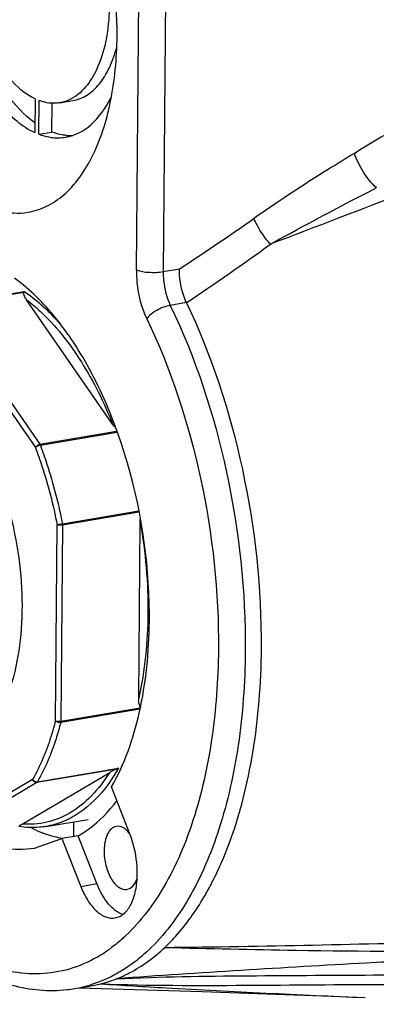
# Model space of a CAD drawing. Header units: millimetres. Extents: x 12 to 2508, y 25 to 1770.
# Tile 39 of 57: x 2197 to 2215, y 712 to 762. Entities that reach past the tile are written whole.
import ezdxf

# ---------------------------------------------------------------- set-up
doc = ezdxf.new("R2010")
doc.units = ezdxf.units.MM
for name, color, linetype in [('CABLE_PBL76', 7, 'Continuous'), ('COVER_J_ABL73', 7, 'Continuous'), ('COVER_J_PBL75', 7, 'Continuous'), ('new_view_8_VBL72', 7, 'Continuous'), ('PLATE_J_PBL74', 7, 'Continuous')]:
    doc.layers.add(name, color=color, linetype=linetype)

# ---------------------------------------------------------------- blocks, each defined once
blk = doc.blocks.new('PLATE_J_PBL74', base_point=(3054.368, 1390.301))
at = {"layer": 'PLATE_J_PBL74', "color": 7}
for p, q in [((3019.553, 1395.983), (3019.539, 1394.249)), ((3019.758, 1394.157), (3019.773, 1395.891)), ((3020.832, 1395.78), (3021.501, 1395.892)), ((3020.427, 1394.269), (3020.44, 1395.775)), ((3019.758, 1394.157), (3020.427, 1394.269)), ((3021.545, 1358.658), (3021.538, 1357.898))]:
    blk.add_line(p, q, dxfattribs=at)
for centre, radius, start, end in [((3021.402, 1396.614), 2.53, 264.4299, 267.9255), ((3021.399, 1396.539), 2.455, 267.928, 272.3113)]:
    blk.add_arc(centre, radius, start, end, dxfattribs=at)
for points, knots in [([(3015.058, 1404.143), (3015.063, 1403.075), (3015.3, 1400.959), (3016.223, 1398.048), (3017.589, 1395.696), (3018.871, 1394.555), (3019.539, 1394.249)], [0, 0, 0, 0, 0.283583, 0.560884, 0.804968, 1, 1, 1, 1]), ([(3019.54, 1394.753), (3018.983, 1395.153), (3017.948, 1396.288), (3016.376, 1399.237), (3015.814, 1401.897), (3015.739, 1403.719)], [0, 0, 0, 0, 0.206165, 0.452074, 1, 1, 1, 1]), ([(3019.553, 1395.983), (3019.032, 1396.228), (3018.033, 1397.125), (3016.965, 1398.965), (3016.241, 1401.241), (3016.052, 1402.895), (3016.045, 1403.73)], [0, 0, 0, 0, 0.195502, 0.439562, 0.716538, 1, 1, 1, 1]), ([(3023.389, 1400.658), (3023.375, 1400.125), (3023.274, 1399.111), (3022.816, 1397.442), (3022.076, 1396.332), (3021.427, 1395.985)], [0, 0, 0, 0, 0.305723, 0.578024, 1, 1, 1, 1]), ([(3021.501, 1395.892), (3021.757, 1395.936), (3022.279, 1396.145), (3022.928, 1396.757), (3023.444, 1397.621), (3023.678, 1398.296), (3023.774, 1398.663)], [0, 0, 0, 0, 0.206305, 0.434544, 0.697952, 1, 1, 1, 1]), ([(3020.832, 1395.78), (3020.746, 1395.765), (3020.39, 1395.73), (3020.027, 1395.798), (3019.773, 1395.891)], [0, 0, 0, 0, 0.243119, 1, 1, 1, 1]), ([(3021.131, 1394.005), (3021.607, 1394.085), (3022.602, 1394.614), (3023.209, 1395.521), (3023.469, 1396.039)], [0, 0, 0, 0, 0.454862, 1, 1, 1, 1]), ([(3019.758, 1394.157), (3019.809, 1394.137), (3020.012, 1394.067), (3020.222, 1394.018), (3020.379, 1393.996)], [0, 0, 0, 0, 0.256528, 1, 1, 1, 1]), ([(3021.156, 1394.096), (3021.095, 1394.102), (3020.847, 1394.135), (3020.604, 1394.203), (3020.427, 1394.269)], [0, 0, 0, 0, 0.243645, 1, 1, 1, 1])]:
    blk.add_open_spline(points, degree=3, knots=knots, dxfattribs=at)
for points in [[(3021.427, 1395.985), (3021.242, 1395.886), (3021.039, 1395.815), (3020.832, 1395.78)], [(3020.379, 1393.996), (3020.627, 1393.961), (3020.884, 1393.963), (3021.131, 1394.005)]]:
    blk.add_open_spline(points, degree=3, dxfattribs=at)
blk = doc.blocks.new('COVER_J_PBL75', base_point=(3046.458, 1389.995))
at = {"layer": 'COVER_J_PBL75', "color": 2}
for p, q in [((3024.786, 1387.153), (3025.001, 1412.235)), ((3026.386, 1412.147), (3026.171, 1387.065)), ((3026.171, 1387.065), (3027.007, 1387.206)), ((3027.375, 1385.464), (3026.538, 1385.323)), ((3021.912, 1355.326), (3022.748, 1355.467))]:
    blk.add_line(p, q, dxfattribs=at)
at = {"layer": 'COVER_J_PBL75', "color": 7}
for p, q in [((3020.253, 1385.079), (3020.238, 1385.098)), ((3020.258, 1385.101), (3020.244, 1385.118)), ((3024.464, 1357.986), (3023.497, 1360.458)), ((3019.533, 1357.305), (3020.945, 1357.799)), ((3021.782, 1357.939), (3020.945, 1357.799)), ((3020.945, 1357.799), (3021.912, 1355.326)), ((3022.748, 1355.467), (3021.782, 1357.939)), ((3021.616, 1350.05), (3022.452, 1350.191)), ((3022.452, 1350.191), (3022.947, 1350.295))]:
    blk.add_line(p, q, dxfattribs=at)
blk.add_lwpolyline([(3021.823, 1350.085), (3028.187, 1349.903), (3034.863, 1349.657), (3036.594, 1349.583)], dxfattribs=at)
at = {"layer": 'COVER_J_PBL75', "color": 2}
for centre, radius, start, end in [((2953.916, 1499.369), 133.876, 303.09042, 305.07757), ((2949.772, 1501.447), 139.551, 303.78587, 305.95183), ((3018.952, 1358.256), 7.603, 302.2735, 306.7632), ((3019.176, 1357.908), 7.189, 299.8532, 302.2514), ((3020.534, 1356.462), 6.502, 279.5748, 286.9078)]:
    blk.add_arc(centre, radius, start, end, dxfattribs=at)
at = {"layer": 'COVER_J_PBL75', "color": 7}
for centre, radius, start, end in [((3010.796, 1376.763), 12.612, 41.4839, 43.1674), ((2998.521, 1369.257), 26.936, 359.5259, 2.5966), ((3021.336, 1356.72), 6.624, 284.0688, 291.5113), ((3020.422, 1357.136), 7.185, 276.2714, 279.5627)]:
    blk.add_arc(centre, radius, start, end, dxfattribs=at)
at = {"layer": 'COVER_J_PBL75', "color": 2}
for points, knots in [([(3081.704, 1416.726), (3073.998, 1413.082), (3062.455, 1407.518), (3047.244, 1399.629), (3039.735, 1395.408), (3036.039, 1393.17)], [0, 0, 0, 0, 0.497517, 0.747775, 1, 1, 1, 1]), ([(3087.318, 1410.447), (3078.112, 1406.694), (3064.27, 1401.11), (3045.709, 1393.844), (3036.379, 1390.269), (3031.702, 1388.478)], [0, 0, 0, 0, 0.498756, 0.748767, 1, 1, 1, 1]), ([(3036.039, 1393.17), (3035.6, 1392.904), (3033.845, 1391.825), (3032.119, 1390.698), (3030.853, 1389.808)], [0, 0, 0, 0, 0.248739, 1, 1, 1, 1]), ([(3037.173, 1391.387), (3036.918, 1391.626), (3036.477, 1392.191), (3036.155, 1392.83), (3036.039, 1393.17)], [0, 0, 0, 0, 0.493277, 1, 1, 1, 1]), ([(3031.702, 1388.479), (3031.436, 1388.781), (3031.131, 1389.219), (3030.901, 1389.694), (3030.853, 1389.808)], [0, 0, 0, 0, 0.764679, 1, 1, 1, 1]), ([(3024.786, 1387.153), (3024.785, 1386.936), (3024.827, 1386.075), (3025.043, 1385.216), (3025.322, 1384.634)], [0, 0, 0, 0, 0.25231, 1, 1, 1, 1]), ([(3024.786, 1387.153), (3024.985, 1387.07), (3025.457, 1387.014), (3025.924, 1387.023), (3026.171, 1387.065)], [0, 0, 0, 0, 0.461159, 1, 1, 1, 1]), ([(3026.171, 1387.065), (3026.17, 1386.912), (3026.199, 1386.317), (3026.347, 1385.723), (3026.538, 1385.323)], [0, 0, 0, 0, 0.256388, 1, 1, 1, 1]), ([(3026.538, 1385.323), (3026.292, 1385.281), (3025.848, 1385.103), (3025.449, 1384.818), (3025.322, 1384.635)], [0, 0, 0, 0, 0.528306, 1, 1, 1, 1]), ([(3026.538, 1385.323), (3027.846, 1382.594), (3029.767, 1376.707), (3030.432, 1370.56), (3030.405, 1367.455)], [0, 0, 0, 0, 0.493573, 1, 1, 1, 1]), ([(3025.322, 1384.634), (3026.573, 1382.024), (3028.41, 1376.393), (3029.046, 1370.513), (3029.021, 1367.543)], [0, 0, 0, 0, 0.493573, 1, 1, 1, 1]), ([(3029.021, 1367.543), (3029.007, 1365.994), (3028.798, 1363.027), (3027.888, 1358.896), (3026.435, 1355.428), (3025.029, 1353.531), (3024.248, 1352.793)], [0, 0, 0, 0, 0.29299, 0.56067, 0.796758, 1, 1, 1, 1]), ([(3030.405, 1367.455), (3030.391, 1365.836), (3030.173, 1362.734), (3029.221, 1358.415), (3027.702, 1354.789), (3026.233, 1352.806), (3025.416, 1352.034)], [0, 0, 0, 0, 0.29299, 0.560671, 0.796758, 1, 1, 1, 1]), ([(3022.754, 1351.672), (3022.305, 1351.414), (3021.354, 1351.001), (3019.815, 1350.75), (3018.23, 1350.886), (3016.015, 1351.603), (3013.289, 1353.519), (3011.546, 1355.631), (3010.713, 1356.846)], [0, 0, 0, 0, 0.107685, 0.213189, 0.321054, 0.435385, 0.693662, 1, 1, 1, 1]), ([(3024.248, 1352.793), (3024.188, 1352.737), (3023.949, 1352.517), (3023.697, 1352.31), (3023.503, 1352.165)], [0, 0, 0, 0, 0.254203, 1, 1, 1, 1]), ([(3026.252, 1352.175), (3028.513, 1352.113), (3037.563, 1351.93), (3046.616, 1351.927), (3053.406, 1351.948)], [0, 0, 0, 0, 0.249802, 1, 1, 1, 1]), ([(3025.416, 1352.034), (3025.192, 1351.823), (3024.306, 1351.062), (3023.248, 1350.491), (3022.425, 1350.241)], [0, 0, 0, 0, 0.263465, 1, 1, 1, 1]), ([(3023.765, 1350.557), (3026.026, 1350.664), (3030.592, 1350.723), (3037.48, 1350.745), (3044.437, 1350.844), (3053.756, 1351.069), (3065.416, 1351.469), (3074.743, 1351.858), (3079.407, 1352.063)], [0, 0, 0, 0, 0.121939, 0.246049, 0.371262, 0.496887, 0.74843, 1, 1, 1, 1]), ([(3040.91, 1351.589), (3039.488, 1351.516), (3033.771, 1351.214), (3028.056, 1350.871), (3023.765, 1350.557)], [0, 0, 0, 0, 0.248674, 1, 1, 1, 1]), ([(3022.947, 1350.295), (3024.074, 1350.221), (3028.622, 1349.946), (3033.173, 1349.735), (3036.595, 1349.584)], [0, 0, 0, 0, 0.248074, 1, 1, 1, 1]), ([(3022.947, 1350.295), (3025.431, 1350.202), (3030.359, 1350.211), (3037.703, 1350.283), (3044.974, 1350.237), (3054.622, 1350.078), (3066.672, 1349.746), (3076.308, 1349.414), (3081.126, 1349.239)], [0, 0, 0, 0, 0.128154, 0.253964, 0.37863, 0.502951, 0.751433, 1, 1, 1, 1])]:
    blk.add_open_spline(points, degree=3, knots=knots, dxfattribs=at)
at = {"layer": 'COVER_J_PBL75', "color": 7}
for points, knots in [([(3023.789, 1399.211), (3023.807, 1401.291), (3023.375, 1404.406), (3022.017, 1408.189), (3021.078, 1409.892), (3020.549, 1410.649)], [0, 0, 0, 0, 0.518552, 0.770001, 1, 1, 1, 1]), ([(3010.63, 1404.717), (3010.614, 1402.846), (3010.965, 1400.036), (3012.077, 1396.55), (3013.184, 1394.235), (3014.508, 1392.331), (3015.991, 1390.935), (3017.582, 1390.123), (3018.702, 1390.046), (3019.204, 1390.131)], [0, 0, 0, 0, 0.30276, 0.451685, 0.591051, 0.716293, 0.824873, 0.917564, 1, 1, 1, 1]), ([(3019.204, 1390.131), (3019.532, 1390.186), (3020.194, 1390.404), (3021.088, 1391.016), (3021.876, 1391.891), (3022.81, 1393.449), (3023.584, 1395.928), (3023.779, 1398.067), (3023.789, 1399.211)], [0, 0, 0, 0, 0.091528, 0.188405, 0.29472, 0.412806, 0.685433, 1, 1, 1, 1]), ([(3019.994, 1385.392), (3019.874, 1385.519), (3019.406, 1385.997), (3018.894, 1386.435), (3018.492, 1386.722)], [0, 0, 0, 0, 0.261577, 1, 1, 1, 1]), ([(3027.375, 1385.464), (3027.312, 1385.594), (3027.094, 1386.15), (3027.003, 1386.754), (3027.007, 1387.206)], [0, 0, 0, 0, 0.241813, 1, 1, 1, 1]), ([(3031.241, 1367.596), (3031.268, 1370.701), (3030.603, 1376.848), (3028.682, 1382.735), (3027.375, 1385.464)], [0, 0, 0, 0, 0.506428, 1, 1, 1, 1]), ([(3025.43, 1370.477), (3025.305, 1373.257), (3024.527, 1377.349), (3022.417, 1382.168), (3021.026, 1384.23), (3020.258, 1385.101)], [0, 0, 0, 0, 0.530314, 0.778853, 1, 1, 1, 1]), ([(3023.497, 1360.458), (3024.177, 1361.635), (3025.156, 1364.478), (3025.443, 1367.438), (3025.457, 1369.034)], [0, 0, 0, 0, 0.459677, 1, 1, 1, 1]), ([(3029.578, 1357.545), (3030.141, 1359.059), (3030.964, 1362.391), (3031.226, 1365.802), (3031.241, 1367.596)], [0, 0, 0, 0, 0.473752, 1, 1, 1, 1]), ([(3021.782, 1357.939), (3021.968, 1358.041), (3022.732, 1358.523), (3023.367, 1359.192), (3023.777, 1359.747)], [0, 0, 0, 0, 0.234859, 1, 1, 1, 1]), ([(3020.958, 1357.803), (3020.827, 1357.825), (3020.285, 1357.939), (3019.763, 1358.138), (3019.386, 1358.325)], [0, 0, 0, 0, 0.241058, 1, 1, 1, 1]), ([(3023.75, 1358.424), (3023.658, 1358.409), (3023.466, 1358.307), (3023.27, 1358.018), (3023.148, 1357.627), (3023.121, 1357.333), (3023.12, 1357.175)], [0, 0, 0, 0, 0.187128, 0.411103, 0.684496, 1, 1, 1, 1]), ([(3024.415, 1358.082), (3024.325, 1358.194), (3024.135, 1358.38), (3023.863, 1358.443), (3023.75, 1358.424)], [0, 0, 0, 0, 0.557924, 1, 1, 1, 1]), ([(3016.25, 1357.94), (3016.769, 1357.66), (3017.841, 1357.244), (3018.999, 1357.215), (3019.533, 1357.305)], [0, 0, 0, 0, 0.521242, 1, 1, 1, 1]), ([(3024.833, 1355.968), (3024.837, 1356.485), (3024.742, 1357.177), (3024.526, 1357.828), (3024.464, 1357.986)], [0, 0, 0, 0, 0.753478, 1, 1, 1, 1]), ([(3028.284, 1354.785), (3028.407, 1354.995), (3028.9, 1355.885), (3029.309, 1356.82), (3029.578, 1357.545)], [0, 0, 0, 0, 0.239442, 1, 1, 1, 1]), ([(3010.508, 1356.743), (3011.22, 1355.669), (3012.723, 1353.732), (3015.37, 1351.453), (3018.233, 1350.081), (3020.26, 1349.89), (3021.207, 1349.994)], [0, 0, 0, 0, 0.291755, 0.5518, 0.784354, 1, 1, 1, 1]), ([(3023.12, 1357.175), (3023.117, 1356.918), (3023.18, 1356.414), (3023.434, 1355.756), (3023.794, 1355.274), (3024.154, 1355.146), (3024.298, 1355.17)], [0, 0, 0, 0, 0.304401, 0.593492, 0.827238, 1, 1, 1, 1]), ([(3023.686, 1353.698), (3023.854, 1353.726), (3024.203, 1353.911), (3024.559, 1354.437), (3024.782, 1355.146), (3024.831, 1355.682), (3024.833, 1355.968)], [0, 0, 0, 0, 0.187136, 0.411118, 0.684496, 1, 1, 1, 1]), ([(3024.298, 1355.17), (3024.414, 1355.189), (3024.656, 1355.345), (3024.774, 1355.592), (3024.822, 1355.732)], [0, 0, 0, 0, 0.440423, 1, 1, 1, 1]), ([(3021.912, 1355.326), (3022.01, 1355.075), (3022.232, 1354.62), (3022.665, 1354.069), (3023.156, 1353.723), (3023.526, 1353.671), (3023.686, 1353.698)], [0, 0, 0, 0, 0.314581, 0.586592, 0.810706, 1, 1, 1, 1]), ([(3024.096, 1353.872), (3023.803, 1353.965), (3023.227, 1354.455), (3022.895, 1355.091), (3022.748, 1355.467)], [0, 0, 0, 0, 0.432435, 1, 1, 1, 1]), ([(3026.252, 1352.175), (3026.442, 1352.355), (3027.213, 1353.147), (3027.857, 1354.057), (3028.284, 1354.785)], [0, 0, 0, 0, 0.236517, 1, 1, 1, 1]), ([(3026.252, 1352.175), (3031.352, 1352.231), (3041.504, 1352.466), (3061.694, 1353.047), (3076.789, 1353.408), (3086.831, 1353.602)], [0, 0, 0, 0, 0.252477, 0.502735, 1, 1, 1, 1]), ([(3023.765, 1350.557), (3023.988, 1350.645), (3024.891, 1351.058), (3025.704, 1351.658), (3026.252, 1352.175)], [0, 0, 0, 0, 0.240788, 1, 1, 1, 1])]:
    blk.add_open_spline(points, degree=3, knots=knots, dxfattribs=at)
at = {"layer": 'COVER_J_PBL75', "color": 2}
blk.add_open_spline([(3031.702, 1388.478), (3033.505, 1389.483), (3035.332, 1390.445), (3037.17, 1391.386)], degree=3, dxfattribs=at)
blk = doc.blocks.new('CABLE_PBL76', base_point=(3005.885, 1371.113))
at = {"layer": 'CABLE_PBL76', "color": 2}
for p, q in [((3014.815, 1385.337), (3018.997, 1386.041)), ((3018.974, 1385.991), (3014.854, 1385.297)), ((3014.854, 1385.297), (3019.8, 1378.15)), ((3014.63, 1385.125), (3019.576, 1377.978)), ((3019.8, 1378.15), (3023.768, 1378.819)), ((3023.789, 1378.757), (3019.83, 1378.09)), ((3020.968, 1374.049), (3024.904, 1374.712)), ((3024.92, 1374.64), (3020.975, 1373.975)), ((3020.611, 1363.873), (3020.698, 1373.993)), ((3020.975, 1373.975), (3020.888, 1363.856)), ((3020.888, 1363.856), (3024.976, 1364.545)), ((3023.77, 1361.384), (3019.65, 1360.69)), ((3019.682, 1360.724), (3023.863, 1361.429)), ((3019.43, 1360.852), (3014.397, 1357.879)), ((3019.65, 1360.69), (3014.618, 1357.718))]:
    blk.add_line(p, q, dxfattribs=at)
at = {"layer": 'CABLE_PBL76', "color": 7}
for p, q in [((3023.561, 1379.192), (3019.121, 1385.608)), ((3024.906, 1365.05), (3024.984, 1374.134)), ((3024.965, 1364.477), (3020.88, 1363.788)), ((3018.889, 1358.546), (3023.407, 1361.214)), ((3020.12, 1358.418), (3022.294, 1358.785))]:
    blk.add_line(p, q, dxfattribs=at)
for points, knots in [([(3019.121, 1385.608), (3019.079, 1385.669), (3019.021, 1385.763), (3018.973, 1385.893), (3018.963, 1385.962), (3018.974, 1385.991)], [0, 0, 0, 0, 0.532911, 0.77892, 1, 1, 1, 1]), ([(3018.997, 1386.041), (3018.995, 1386.038), (3018.986, 1386.022), (3018.979, 1386.005), (3018.974, 1385.991)], [0, 0, 0, 0, 0.211763, 1, 1, 1, 1]), ([(3024.983, 1364.587), (3024.945, 1364.654), (3024.914, 1364.813), (3024.906, 1364.969), (3024.906, 1365.05)], [0, 0, 0, 0, 0.487634, 1, 1, 1, 1]), ([(3023.407, 1361.214), (3023.43, 1361.228), (3023.547, 1361.294), (3023.669, 1361.351), (3023.77, 1361.384)], [0, 0, 0, 0, 0.205346, 1, 1, 1, 1]), ([(3018.738, 1358.412), (3018.727, 1358.418), (3018.747, 1358.449), (3018.761, 1358.459), (3018.766, 1358.463)], [0, 0, 0, 0, 0.627899, 1, 1, 1, 1]), ([(3020.12, 1358.418), (3020.007, 1358.399), (3019.551, 1358.341), (3019.086, 1358.359), (3018.744, 1358.41)], [0, 0, 0, 0, 0.247871, 1, 1, 1, 1]), ([(3018.766, 1358.463), (3018.774, 1358.47), (3018.814, 1358.5), (3018.856, 1358.527), (3018.889, 1358.546)], [0, 0, 0, 0, 0.215244, 1, 1, 1, 1])]:
    blk.add_open_spline(points, degree=3, knots=knots, dxfattribs=at)
at = {"layer": 'CABLE_PBL76', "color": 2}
for points, knots in [([(3018.997, 1386.041), (3019.1, 1385.971), (3019.521, 1385.669), (3019.914, 1385.328), (3020.196, 1385.053)], [0, 0, 0, 0, 0.240256, 1, 1, 1, 1]), ([(3019.121, 1385.608), (3019.195, 1385.552), (3019.497, 1385.316), (3019.783, 1385.06), (3019.991, 1384.858)], [0, 0, 0, 0, 0.24279, 1, 1, 1, 1]), ([(3019.991, 1384.858), (3020.743, 1384.129), (3022.122, 1382.328), (3023.116, 1380.304), (3023.561, 1379.192)], [0, 0, 0, 0, 0.466554, 1, 1, 1, 1]), ([(3020.196, 1385.053), (3020.253, 1384.998), (3020.481, 1384.772), (3020.699, 1384.535), (3020.859, 1384.351)], [0, 0, 0, 0, 0.244813, 1, 1, 1, 1]), ([(3019.576, 1377.978), (3019.584, 1377.999), (3019.636, 1378.08), (3019.727, 1378.138), (3019.8, 1378.15)], [0, 0, 0, 0, 0.23148, 1, 1, 1, 1]), ([(3019.83, 1378.09), (3019.781, 1378.082), (3019.692, 1378.052), (3019.607, 1378.008), (3019.576, 1377.978)], [0, 0, 0, 0, 0.537135, 1, 1, 1, 1]), ([(3019.83, 1378.09), (3019.951, 1377.768), (3020.412, 1376.445), (3020.763, 1375.085), (3020.968, 1374.049)], [0, 0, 0, 0, 0.24562, 1, 1, 1, 1]), ([(3019.576, 1377.978), (3019.695, 1377.66), (3020.149, 1376.356), (3020.496, 1375.015), (3020.698, 1373.993)], [0, 0, 0, 0, 0.24562, 1, 1, 1, 1]), ([(3015.447, 1362.124), (3015.89, 1362.268), (3016.775, 1362.824), (3017.762, 1364.171), (3018.47, 1365.959), (3018.87, 1368.096), (3018.944, 1370.461), (3018.688, 1372.918), (3018.116, 1375.318), (3017.526, 1376.842), (3017.18, 1377.559)], [0, 0, 0, 0, 0.082783, 0.178925, 0.292196, 0.421582, 0.563078, 0.710974, 0.858776, 1, 1, 1, 1]), ([(3020.698, 1373.993), (3020.715, 1373.997), (3020.804, 1374.019), (3020.895, 1374.037), (3020.968, 1374.049)], [0, 0, 0, 0, 0.194302, 1, 1, 1, 1]), ([(3024.984, 1374.134), (3025.258, 1372.577), (3025.526, 1369.53), (3025.229, 1366.475), (3024.906, 1365.05)], [0, 0, 0, 0, 0.519603, 1, 1, 1, 1]), ([(3020.975, 1373.975), (3020.925, 1373.967), (3020.832, 1373.965), (3020.737, 1373.976), (3020.698, 1373.993)], [0, 0, 0, 0, 0.538488, 1, 1, 1, 1]), ([(3020.611, 1363.873), (3020.539, 1363.594), (3020.24, 1362.553), (3019.822, 1361.543), (3019.43, 1360.852)], [0, 0, 0, 0, 0.266587, 1, 1, 1, 1]), ([(3020.611, 1363.873), (3020.651, 1363.857), (3020.745, 1363.846), (3020.839, 1363.847), (3020.888, 1363.856)], [0, 0, 0, 0, 0.461153, 1, 1, 1, 1]), ([(3020.88, 1363.788), (3020.807, 1363.776), (3020.703, 1363.799), (3020.626, 1363.857), (3020.611, 1363.873)], [0, 0, 0, 0, 0.770088, 1, 1, 1, 1]), ([(3020.88, 1363.788), (3020.807, 1363.505), (3020.504, 1362.449), (3020.08, 1361.425), (3019.682, 1360.724)], [0, 0, 0, 0, 0.266588, 1, 1, 1, 1]), ([(3023.863, 1361.429), (3023.82, 1361.353), (3023.647, 1361.058), (3023.458, 1360.773), (3023.307, 1360.569)], [0, 0, 0, 0, 0.256527, 1, 1, 1, 1]), ([(3023.407, 1361.214), (3023.131, 1360.776), (3022.533, 1359.987), (3021.425, 1359.082), (3020.185, 1358.569), (3019.313, 1358.51), (3018.889, 1358.546)], [0, 0, 0, 0, 0.281421, 0.534174, 0.768677, 1, 1, 1, 1]), ([(3019.65, 1360.69), (3019.605, 1360.683), (3019.501, 1360.715), (3019.443, 1360.803), (3019.43, 1360.852)], [0, 0, 0, 0, 0.475084, 1, 1, 1, 1]), ([(3023.307, 1360.569), (3022.896, 1360.013), (3022.178, 1359.271), (3021.02, 1358.641), (3020.42, 1358.469), (3020.12, 1358.418)], [0, 0, 0, 0, 0.527812, 0.767911, 1, 1, 1, 1])]:
    blk.add_open_spline(points, degree=3, knots=knots, dxfattribs=at)
at = {"layer": 'CABLE_PBL76', "color": 7}
for points in [[(3023.703, 1379.015), (3023.651, 1379.07), (3023.604, 1379.13), (3023.561, 1379.192)], [(3024.984, 1374.134), (3024.985, 1374.194), (3024.988, 1374.255), (3024.994, 1374.315)], [(3025.008, 1364.55), (3024.998, 1364.561), (3024.99, 1364.574), (3024.983, 1364.587)], [(3023.863, 1361.429), (3023.834, 1361.41), (3023.803, 1361.395), (3023.77, 1361.384)]]:
    blk.add_open_spline(points, degree=3, dxfattribs=at)
at = {"layer": 'CABLE_PBL76', "color": 2}
for points in [[(3019.8, 1378.15), (3019.813, 1378.132), (3019.823, 1378.111), (3019.83, 1378.09)], [(3020.968, 1374.049), (3020.973, 1374.025), (3020.975, 1374), (3020.975, 1373.975)], [(3020.888, 1363.856), (3020.888, 1363.833), (3020.885, 1363.81), (3020.88, 1363.788)], [(3019.43, 1360.852), (3019.475, 1360.769), (3019.589, 1360.709), (3019.682, 1360.724)], [(3019.682, 1360.724), (3019.674, 1360.711), (3019.664, 1360.698), (3019.65, 1360.69)]]:
    blk.add_open_spline(points, degree=3, dxfattribs=at)
blk = doc.blocks.new('COVER_J_ABL73', base_point=(3040.032, 1390.301))
at = {"layer": 'CABLE_PBL76'}
blk.add_blockref('CABLE_PBL76', (3005.885, 1371.113), dxfattribs=at)
at = {"layer": 'COVER_J_PBL75'}
blk.add_blockref('COVER_J_PBL75', (3046.458, 1389.995), dxfattribs=at)
at = {"layer": 'PLATE_J_PBL74'}
blk.add_blockref('PLATE_J_PBL74', (3054.368, 1390.301), dxfattribs=at)
blk = doc.blocks.new('NEW_VIEW_8_VBL72', base_point=(3101.864, 1793.209))
at = {"layer": 'COVER_J_ABL73'}
blk.add_blockref('COVER_J_ABL73', (3040.032, 1390.301), dxfattribs=at)

msp = doc.modelspace()

# ---------------------------------------------------------------- block references
at = {"layer": 'new_view_8_VBL72'}
msp.add_blockref('NEW_VIEW_8_VBL72', (2279.742, 1155.574), dxfattribs=at)

doc.saveas('drawing.dxf')
